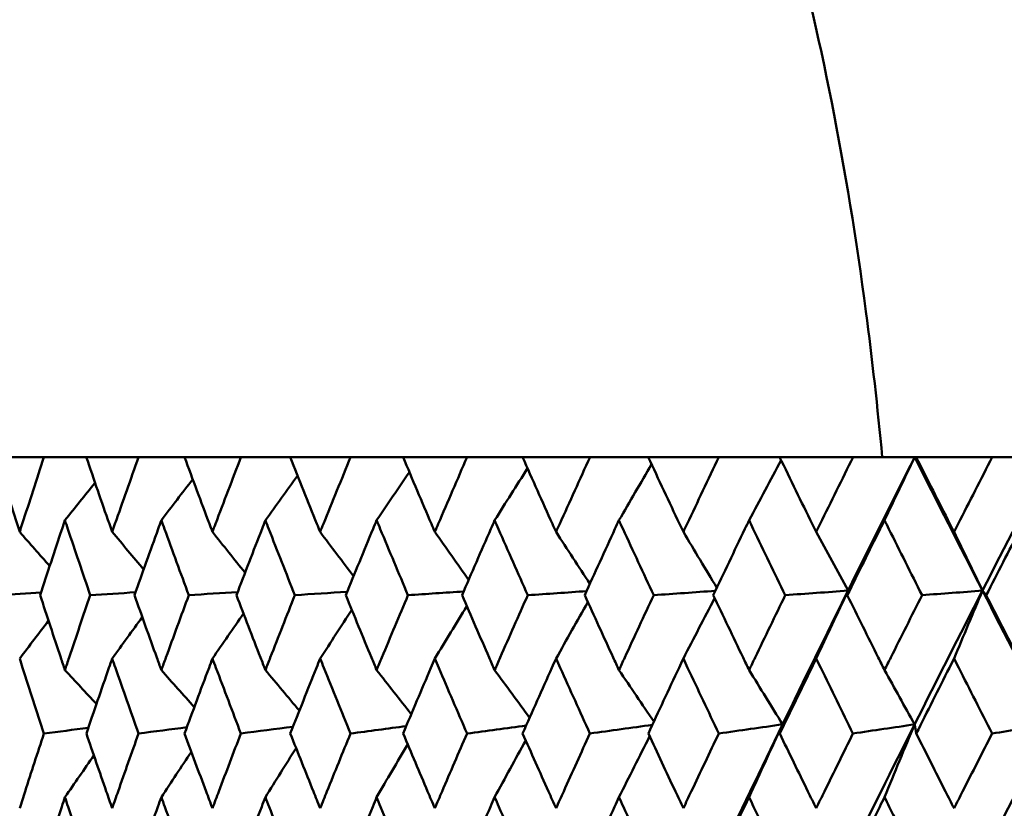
# Model space of a CAD drawing. Header units: millimetres. Extents: x 622 to 2742, y 42 to 2031.
# Tile 51 of 85: x 856.28 to 864.15, y 280.57 to 286.87. Entities that reach past the tile are written whole.
import ezdxf

# ---------------------------------------------------------------- set-up
doc = ezdxf.new("R2010")
doc.units = ezdxf.units.MM
doc.header["$LTSCALE"] = 10
doc.layers.add('Widoczne (ISO)', color=7, linetype='Continuous', lineweight=50)

msp = doc.modelspace()

# ---------------------------------------------------------------- linework, layer by layer
at = {"layer": 'Widoczne (ISO)'}
for p, q in [((856.4766, 283.3795), (856.0935, 283.3795)), ((856.4766, 283.3795), (856.8146, 283.3795)), ((857.2323, 283.3795), (856.8146, 283.3795)), ((857.2323, 283.3795), (857.5988, 283.3795)), ((858.0496, 283.3795), (857.5988, 283.3795)), ((858.0496, 283.3795), (858.4432, 283.3795)), ((858.9252, 283.3795), (858.4432, 283.3795)), ((858.9252, 283.3795), (859.3443, 283.3795)), ((859.8556, 283.3795), (859.3443, 283.3795)), ((859.8556, 283.3795), (860.2986, 283.3795)), ((860.8372, 283.3795), (860.2986, 283.3795)), ((860.8372, 283.3795), (861.3023, 283.3795)), ((861.8661, 283.3795), (861.3023, 283.3795)), ((861.8661, 283.3795), (862.3516, 283.3795)), ((862.9383, 283.3795), (862.3516, 283.3795)), ((862.9383, 283.3795), (863.4301, 283.3795)), ((863.4301, 283.3795), (863.4421, 283.3795)), ((864.0494, 283.3795), (863.4421, 283.3795)), ((864.0494, 283.3795), (864.5216, 283.3795))]:
    msp.add_line(p, q, dxfattribs=at)
msp.add_circle((872.8243, 312.4119), 50, dxfattribs=at)
for points, knots in [([(858.297, 294.6979), (858.9358, 294.1577), (859.5138, 293.541), (860.548, 292.1546), (861.0042, 291.3849), (861.7948, 289.6924), (862.1292, 288.7697), (862.6763, 286.7711), (862.8889, 285.6953), (863.0906, 284.1635), (863.134, 283.7757), (863.1708, 283.3795)], [1, 1, 1, 1, 1.1906229, 1.1906229, 1.3812459, 1.3812459, 1.5718688, 1.5718688, 1.7624917, 1.7624917, 1.8252774, 1.8252774, 1.8252774, 1.8252774]), ([(856.0935, 283.3795), (856.149, 283.2019), (856.2052, 283.0242), (856.2688, 282.825), (856.2757, 282.8035), (856.2826, 282.7819)], [0, 0, 0, 0, 0.06135239, 0.06135239, 0.06879633, 0.06879633, 0.06879633, 0.06879633]), ([(856.2826, 282.7819), (856.2895, 282.8034), (856.2965, 282.825), (856.3605, 283.0242), (856.4182, 283.2019), (856.4766, 283.3795)], [0.05393723, 0.05393723, 0.05393723, 0.05393723, 0.06137399, 0.06137399, 0.12273355, 0.12273355, 0.12273355, 0.12273355]), ([(856.8146, 283.3795), (856.8753, 283.2019), (856.9367, 283.0242), (857.0061, 282.825), (857.0136, 282.8035), (857.0212, 282.7819)], [0, 0, 0, 0, 0.06135239, 0.06135239, 0.06879633, 0.06879633, 0.06879633, 0.06879633]), ([(857.0212, 282.7819), (857.0287, 282.8034), (857.0362, 282.825), (857.106, 283.0242), (857.1688, 283.2019), (857.2323, 283.3795)], [0.05393723, 0.05393723, 0.05393723, 0.05393723, 0.06137399, 0.06137399, 0.12273355, 0.12273355, 0.12273355, 0.12273355]), ([(857.5988, 283.3795), (857.6646, 283.2019), (857.7308, 283.0242), (857.8058, 282.825), (857.8139, 282.8035), (857.822, 282.7819)], [0, 0, 0, 0, 0.06135239, 0.06135239, 0.06879633, 0.06879633, 0.06879633, 0.06879633]), ([(857.822, 282.7819), (857.8302, 282.8034), (857.8383, 282.825), (857.9135, 283.0242), (857.9813, 283.2019), (858.0496, 283.3795)], [0.05393723, 0.05393723, 0.05393723, 0.05393723, 0.06137399, 0.06137399, 0.12273355, 0.12273355, 0.12273355, 0.12273355]), ([(858.4432, 283.3795), (858.5136, 283.2019), (858.5846, 283.0242), (858.6647, 282.825), (858.6734, 282.8035), (858.6821, 282.7819)], [0, 0, 0, 0, 0.06135239, 0.06135239, 0.06879633, 0.06879633, 0.06879633, 0.06879633]), ([(858.6821, 282.7819), (858.6908, 282.8034), (858.6995, 282.825), (858.7799, 283.0242), (858.8523, 283.2019), (858.9252, 283.3795)], [0.05393723, 0.05393723, 0.05393723, 0.05393723, 0.06137399, 0.06137399, 0.12273355, 0.12273355, 0.12273355, 0.12273355]), ([(859.3443, 283.3795), (859.4192, 283.2019), (859.4945, 283.0242), (859.5796, 282.825), (859.5888, 282.8035), (859.598, 282.7819)], [0, 0, 0, 0, 0.06135239, 0.06135239, 0.06879633, 0.06879633, 0.06879633, 0.06879633]), ([(859.598, 282.7819), (859.6072, 282.8034), (859.6164, 282.825), (859.7018, 283.0242), (859.7784, 283.2019), (859.8556, 283.3795)], [0.05393723, 0.05393723, 0.05393723, 0.05393723, 0.06137399, 0.06137399, 0.12273355, 0.12273355, 0.12273355, 0.12273355]), ([(860.2986, 283.3795), (860.3776, 283.2019), (860.4571, 283.0242), (860.5467, 282.825), (860.5564, 282.8035), (860.5661, 282.7819)], [0, 0, 0, 0, 0.06135239, 0.06135239, 0.06879633, 0.06879633, 0.06879633, 0.06879633]), ([(860.5661, 282.7819), (860.5758, 282.8034), (860.5855, 282.825), (860.6754, 283.0242), (860.756, 283.2019), (860.8372, 283.3795)], [0.05393723, 0.05393723, 0.05393723, 0.05393723, 0.06137399, 0.06137399, 0.12273355, 0.12273355, 0.12273355, 0.12273355]), ([(861.3023, 283.3795), (861.3852, 283.2019), (861.4685, 283.0242), (861.5623, 282.825), (861.5724, 282.8035), (861.5826, 282.7819)], [0, 0, 0, 0, 0.06135239, 0.06135239, 0.06879633, 0.06879633, 0.06879633, 0.06879633]), ([(861.5826, 282.7819), (861.5927, 282.8034), (861.6029, 282.825), (861.6969, 283.0242), (861.7813, 283.2019), (861.8661, 283.3795)], [0.05393723, 0.05393723, 0.05393723, 0.05393723, 0.06137399, 0.06137399, 0.12273355, 0.12273355, 0.12273355, 0.12273355]), ([(862.3516, 283.3795), (862.4379, 283.2019), (862.5246, 283.0242), (862.6223, 282.825), (862.6328, 282.8035), (862.6434, 282.7819)], [0, 0, 0, 0, 0.06135239, 0.06135239, 0.06879633, 0.06879633, 0.06879633, 0.06879633]), ([(862.6434, 282.7819), (862.654, 282.8034), (862.6646, 282.825), (862.7624, 283.0242), (862.8501, 283.2019), (862.9383, 283.3795)], [0.05393723, 0.05393723, 0.05393723, 0.05393723, 0.06137399, 0.06137399, 0.12273355, 0.12273355, 0.12273355, 0.12273355]), ([(863.4421, 283.3795), (863.5316, 283.2019), (863.6215, 283.0242), (863.7226, 282.825), (863.7335, 282.8035), (863.7444, 282.7819)], [0, 0, 0, 0, 0.06135239, 0.06135239, 0.06879633, 0.06879633, 0.06879633, 0.06879633]), ([(863.7444, 282.7819), (863.7554, 282.8034), (863.7663, 282.825), (863.8676, 283.0242), (863.9583, 283.2019), (864.0494, 283.3795)], [0.05393723, 0.05393723, 0.05393723, 0.05393723, 0.06137399, 0.06137399, 0.12273355, 0.12273355, 0.12273355, 0.12273355]), ([(856.6439, 282.8753), (856.6361, 282.8521), (856.6284, 282.8289), (856.5618, 282.6295), (856.5036, 282.4532), (856.4461, 282.2769)], [0.05804162, 0.05804162, 0.05804162, 0.05804162, 0.06605559, 0.06605559, 0.12689392, 0.12689392, 0.12689392, 0.12689392]), ([(856.8464, 282.2769), (856.7862, 282.4532), (856.7264, 282.6294), (856.6595, 282.8288), (856.6517, 282.8521), (856.6439, 282.8753)], [0.00523804, 0.00523804, 0.00523804, 0.00523804, 0.06606705, 0.06606705, 0.07409033, 0.07409033, 0.07409033, 0.07409033]), ([(857.414, 282.8753), (857.4056, 282.8521), (857.3971, 282.8289), (857.3249, 282.6295), (857.2617, 282.4532), (857.1991, 282.2769)], [0.05804162, 0.05804162, 0.05804162, 0.05804162, 0.06605559, 0.06605559, 0.12689392, 0.12689392, 0.12689392, 0.12689392]), ([(857.6333, 282.2769), (857.5681, 282.4532), (857.5035, 282.6294), (857.4309, 282.8288), (857.4224, 282.8521), (857.414, 282.8753)], [0.00523804, 0.00523804, 0.00523804, 0.00523804, 0.06606705, 0.06606705, 0.07409033, 0.07409033, 0.07409033, 0.07409033]), ([(858.2449, 282.8753), (858.2358, 282.8521), (858.2268, 282.8289), (858.1492, 282.6295), (858.0812, 282.4532), (858.0139, 282.2769)], [0.05804162, 0.05804162, 0.05804162, 0.05804162, 0.06605559, 0.06605559, 0.12689392, 0.12689392, 0.12689392, 0.12689392]), ([(858.4801, 282.2769), (858.4103, 282.4532), (858.3409, 282.6294), (858.263, 282.8288), (858.2539, 282.8521), (858.2449, 282.8753)], [0.00523804, 0.00523804, 0.00523804, 0.00523804, 0.06606705, 0.06606705, 0.07409033, 0.07409033, 0.07409033, 0.07409033]), ([(859.1333, 282.8753), (859.1237, 282.8521), (859.114, 282.8289), (859.0314, 282.6295), (858.9589, 282.4532), (858.887, 282.2769)], [0.05804162, 0.05804162, 0.05804162, 0.05804162, 0.06605559, 0.06605559, 0.12689392, 0.12689392, 0.12689392, 0.12689392]), ([(859.3836, 282.2769), (859.3093, 282.4532), (859.2356, 282.6294), (859.1526, 282.8288), (859.143, 282.8521), (859.1333, 282.8753)], [0.00523804, 0.00523804, 0.00523804, 0.00523804, 0.06606705, 0.06606705, 0.07409033, 0.07409033, 0.07409033, 0.07409033]), ([(860.0758, 282.8753), (860.0656, 282.8521), (860.0554, 282.8289), (859.968, 282.6295), (859.8913, 282.4532), (859.8152, 282.2769)], [0.05804162, 0.05804162, 0.05804162, 0.05804162, 0.06605559, 0.06605559, 0.12689392, 0.12689392, 0.12689392, 0.12689392]), ([(860.34, 282.2769), (860.2617, 282.4532), (860.1838, 282.6294), (860.0962, 282.8288), (860.086, 282.8521), (860.0758, 282.8753)], [0.00523804, 0.00523804, 0.00523804, 0.00523804, 0.06606705, 0.06606705, 0.07409033, 0.07409033, 0.07409033, 0.07409033]), ([(861.0685, 282.8753), (861.0579, 282.8521), (861.0472, 282.8289), (860.9554, 282.6295), (860.8748, 282.4532), (860.7947, 282.2769)], [0.05804162, 0.05804162, 0.05804162, 0.05804162, 0.06605559, 0.06605559, 0.12689392, 0.12689392, 0.12689392, 0.12689392]), ([(861.3458, 282.2769), (861.2637, 282.4532), (861.182, 282.6294), (861.09, 282.8288), (861.0793, 282.8521), (861.0685, 282.8753)], [0.00523804, 0.00523804, 0.00523804, 0.00523804, 0.06606705, 0.06606705, 0.07409033, 0.07409033, 0.07409033, 0.07409033]), ([(862.1077, 282.8753), (862.0966, 282.8521), (862.0854, 282.8289), (861.9896, 282.6295), (861.9054, 282.4532), (861.8217, 282.2769)], [0.05804162, 0.05804162, 0.05804162, 0.05804162, 0.06605559, 0.06605559, 0.12689392, 0.12689392, 0.12689392, 0.12689392]), ([(862.3968, 282.2769), (862.3113, 282.4532), (862.2261, 282.6294), (862.1301, 282.8288), (862.1189, 282.8521), (862.1077, 282.8753)], [0.00523804, 0.00523804, 0.00523804, 0.00523804, 0.06606705, 0.06606705, 0.07409033, 0.07409033, 0.07409033, 0.07409033]), ([(863.1892, 282.8753), (863.1776, 282.8521), (863.166, 282.8289), (863.0666, 282.6295), (862.9791, 282.4532), (862.8921, 282.2769)], [0.05804162, 0.05804162, 0.05804162, 0.05804162, 0.06605559, 0.06605559, 0.12689392, 0.12689392, 0.12689392, 0.12689392]), ([(863.489, 282.2769), (863.4004, 282.4532), (863.312, 282.6294), (863.2124, 282.8288), (863.2008, 282.8521), (863.1892, 282.8753)], [0.00523804, 0.00523804, 0.00523804, 0.00523804, 0.06606705, 0.06606705, 0.07409033, 0.07409033, 0.07409033, 0.07409033]), ([(864.3087, 282.8753), (864.2967, 282.8521), (864.2847, 282.8289), (864.1821, 282.6295), (864.0917, 282.4532), (864.0017, 282.2769)], [0.05804162, 0.05804162, 0.05804162, 0.05804162, 0.06605559, 0.06605559, 0.12689392, 0.12689392, 0.12689392, 0.12689392]), ([(856.4461, 282.2769), (856.5003, 282.111), (856.5551, 281.945), (856.6215, 281.7456), (856.6327, 281.7121), (856.6439, 281.6787)], [0.00418374, 0.00418374, 0.00418374, 0.00418374, 0.06147247, 0.06147247, 0.07302352, 0.07302352, 0.07302352, 0.07302352]), ([(856.6439, 281.6787), (856.6551, 281.7121), (856.6663, 281.7456), (856.7333, 281.945), (856.7896, 282.111), (856.8464, 282.2769)], [0.04993807, 0.04993807, 0.04993807, 0.04993807, 0.0614821, 0.0614821, 0.11877783, 0.11877783, 0.11877783, 0.11877783]), ([(857.1991, 282.2769), (857.2581, 282.111), (857.3176, 281.945), (857.3897, 281.7456), (857.4018, 281.7121), (857.414, 281.6787)], [0.00418374, 0.00418374, 0.00418374, 0.00418374, 0.06147247, 0.06147247, 0.07302352, 0.07302352, 0.07302352, 0.07302352]), ([(857.414, 281.6787), (857.4261, 281.7121), (857.4383, 281.7456), (857.5109, 281.945), (857.5718, 282.111), (857.6333, 282.2769)], [0.04993807, 0.04993807, 0.04993807, 0.04993807, 0.0614821, 0.0614821, 0.11877783, 0.11877783, 0.11877783, 0.11877783]), ([(858.0139, 282.2769), (858.0774, 282.111), (858.1414, 281.945), (858.2188, 281.7456), (858.2318, 281.7121), (858.2449, 281.6787)], [0.00418374, 0.00418374, 0.00418374, 0.00418374, 0.06147247, 0.06147247, 0.07302352, 0.07302352, 0.07302352, 0.07302352]), ([(858.2449, 281.6787), (858.2579, 281.7121), (858.271, 281.7456), (858.3489, 281.945), (858.4143, 282.111), (858.4801, 282.2769)], [0.04993807, 0.04993807, 0.04993807, 0.04993807, 0.0614821, 0.0614821, 0.11877783, 0.11877783, 0.11877783, 0.11877783]), ([(858.887, 282.2769), (858.9548, 282.111), (859.023, 281.945), (859.1056, 281.7456), (859.1194, 281.7121), (859.1333, 281.6787)], [0.00418374, 0.00418374, 0.00418374, 0.00418374, 0.06147247, 0.06147247, 0.07302352, 0.07302352, 0.07302352, 0.07302352]), ([(859.1333, 281.6787), (859.1472, 281.7121), (859.1611, 281.7456), (859.244, 281.945), (859.3136, 282.111), (859.3836, 282.2769)], [0.04993807, 0.04993807, 0.04993807, 0.04993807, 0.0614821, 0.0614821, 0.11877783, 0.11877783, 0.11877783, 0.11877783]), ([(859.8152, 282.2769), (859.887, 282.111), (859.9592, 281.945), (860.0464, 281.7456), (860.0611, 281.7121), (860.0758, 281.6787)], [0.00418374, 0.00418374, 0.00418374, 0.00418374, 0.06147247, 0.06147247, 0.07302352, 0.07302352, 0.07302352, 0.07302352]), ([(860.0758, 281.6787), (860.0904, 281.7121), (860.1051, 281.7456), (860.1928, 281.945), (860.2662, 282.111), (860.34, 282.2769)], [0.04993807, 0.04993807, 0.04993807, 0.04993807, 0.0614821, 0.0614821, 0.11877783, 0.11877783, 0.11877783, 0.11877783]), ([(860.7947, 282.2769), (860.8702, 282.111), (860.9461, 281.945), (861.0377, 281.7456), (861.0531, 281.7121), (861.0685, 281.6787)], [0.00418374, 0.00418374, 0.00418374, 0.00418374, 0.06147247, 0.06147247, 0.07302352, 0.07302352, 0.07302352, 0.07302352]), ([(861.0685, 281.6787), (861.0839, 281.7121), (861.0994, 281.7456), (861.1914, 281.945), (861.2684, 282.111), (861.3458, 282.2769)], [0.04993807, 0.04993807, 0.04993807, 0.04993807, 0.0614821, 0.0614821, 0.11877783, 0.11877783, 0.11877783, 0.11877783]), ([(861.8217, 282.2769), (861.9006, 282.111), (861.9799, 281.945), (862.0756, 281.7456), (862.0916, 281.7121), (862.1077, 281.6787)], [0.00418374, 0.00418374, 0.00418374, 0.00418374, 0.06147247, 0.06147247, 0.07302352, 0.07302352, 0.07302352, 0.07302352]), ([(862.1077, 281.6787), (862.1238, 281.7121), (862.1399, 281.7456), (862.2359, 281.945), (862.3162, 282.111), (862.3968, 282.2769)], [0.04993807, 0.04993807, 0.04993807, 0.04993807, 0.0614821, 0.0614821, 0.11877783, 0.11877783, 0.11877783, 0.11877783]), ([(862.8921, 282.2769), (862.9742, 282.111), (863.0565, 281.945), (863.1558, 281.7456), (863.1725, 281.7121), (863.1892, 281.6787)], [0.00418374, 0.00418374, 0.00418374, 0.00418374, 0.06147247, 0.06147247, 0.07302352, 0.07302352, 0.07302352, 0.07302352]), ([(863.1892, 281.6787), (863.2059, 281.7121), (863.2226, 281.7456), (863.3222, 281.945), (863.4054, 282.111), (863.489, 282.2769)], [0.04993807, 0.04993807, 0.04993807, 0.04993807, 0.0614821, 0.0614821, 0.11877783, 0.11877783, 0.11877783, 0.11877783]), ([(864.0017, 282.2769), (864.0866, 282.111), (864.1716, 281.945), (864.2742, 281.7456), (864.2914, 281.7121), (864.3087, 281.6787)], [0.00418374, 0.00418374, 0.00418374, 0.00418374, 0.06147247, 0.06147247, 0.07302352, 0.07302352, 0.07302352, 0.07302352]), ([(856.4761, 281.1718), (856.4188, 281.3469), (856.3622, 281.522), (856.2983, 281.7216), (856.2905, 281.7461), (856.2826, 281.7706)], [0.01044349, 0.01044349, 0.01044349, 0.01044349, 0.07085106, 0.07085106, 0.07930241, 0.07930241, 0.07930241, 0.07930241]), ([(857.0212, 281.7706), (857.0126, 281.7462), (857.0041, 281.7217), (856.9349, 281.5221), (856.8747, 281.3469), (856.8151, 281.1718)], [0.06241522, 0.06241522, 0.06241522, 0.06241522, 0.0708546, 0.0708546, 0.13127416, 0.13127416, 0.13127416, 0.13127416]), ([(857.2317, 281.1718), (857.1695, 281.3469), (857.1079, 281.522), (857.0382, 281.7216), (857.0297, 281.7461), (857.0212, 281.7706)], [0.01044349, 0.01044349, 0.01044349, 0.01044349, 0.07085106, 0.07085106, 0.07930241, 0.07930241, 0.07930241, 0.07930241]), ([(857.822, 281.7706), (857.8128, 281.7462), (857.8037, 281.7217), (857.7289, 281.5221), (857.6639, 281.3469), (857.5994, 281.1718)], [0.06241522, 0.06241522, 0.06241522, 0.06241522, 0.0708546, 0.0708546, 0.13127416, 0.13127416, 0.13127416, 0.13127416]), ([(858.049, 281.1718), (857.982, 281.3469), (857.9156, 281.522), (857.8404, 281.7216), (857.8312, 281.7461), (857.822, 281.7706)], [0.01044349, 0.01044349, 0.01044349, 0.01044349, 0.07085106, 0.07085106, 0.07930241, 0.07930241, 0.07930241, 0.07930241]), ([(858.6821, 281.7706), (858.6723, 281.7462), (858.6625, 281.7217), (858.5825, 281.5221), (858.5129, 281.3469), (858.4438, 281.1718)], [0.06241522, 0.06241522, 0.06241522, 0.06241522, 0.0708546, 0.0708546, 0.13127416, 0.13127416, 0.13127416, 0.13127416]), ([(858.9245, 281.1718), (858.8531, 281.3469), (858.7821, 281.522), (858.7018, 281.7216), (858.692, 281.7461), (858.6821, 281.7706)], [0.01044349, 0.01044349, 0.01044349, 0.01044349, 0.07085106, 0.07085106, 0.07930241, 0.07930241, 0.07930241, 0.07930241]), ([(859.598, 281.7706), (859.5876, 281.7462), (859.5772, 281.7217), (859.4923, 281.5221), (859.4184, 281.3469), (859.345, 281.1718)], [0.06241522, 0.06241522, 0.06241522, 0.06241522, 0.0708546, 0.0708546, 0.13127416, 0.13127416, 0.13127416, 0.13127416]), ([(859.8549, 281.1718), (859.7792, 281.3469), (859.7041, 281.522), (859.6189, 281.7216), (859.6085, 281.7461), (859.598, 281.7706)], [0.01044349, 0.01044349, 0.01044349, 0.01044349, 0.07085106, 0.07085106, 0.07930241, 0.07930241, 0.07930241, 0.07930241]), ([(860.5661, 281.7706), (860.5551, 281.7462), (860.5442, 281.7217), (860.4548, 281.5221), (860.3768, 281.3469), (860.2993, 281.1718)], [0.06241522, 0.06241522, 0.06241522, 0.06241522, 0.0708546, 0.0708546, 0.13127416, 0.13127416, 0.13127416, 0.13127416]), ([(860.8364, 281.1718), (860.7569, 281.3469), (860.6778, 281.522), (860.5881, 281.7216), (860.5771, 281.7461), (860.5661, 281.7706)], [0.01044349, 0.01044349, 0.01044349, 0.01044349, 0.07085106, 0.07085106, 0.07930241, 0.07930241, 0.07930241, 0.07930241]), ([(861.5826, 281.7706), (861.5711, 281.7462), (861.5596, 281.7217), (861.466, 281.5221), (861.3843, 281.3469), (861.3031, 281.1718)], [0.06241522, 0.06241522, 0.06241522, 0.06241522, 0.0708546, 0.0708546, 0.13127416, 0.13127416, 0.13127416, 0.13127416]), ([(861.8653, 281.1718), (861.7822, 281.3469), (861.6995, 281.522), (861.6056, 281.7216), (861.5941, 281.7461), (861.5826, 281.7706)], [0.01044349, 0.01044349, 0.01044349, 0.01044349, 0.07085106, 0.07085106, 0.07930241, 0.07930241, 0.07930241, 0.07930241]), ([(862.6434, 281.7706), (862.6315, 281.7462), (862.6195, 281.7217), (862.5221, 281.5221), (862.437, 281.3469), (862.3524, 281.1718)], [0.06241522, 0.06241522, 0.06241522, 0.06241522, 0.0708546, 0.0708546, 0.13127416, 0.13127416, 0.13127416, 0.13127416]), ([(862.9374, 281.1718), (862.8511, 281.3469), (862.7651, 281.522), (862.6674, 281.7216), (862.6554, 281.7461), (862.6434, 281.7706)], [0.01044349, 0.01044349, 0.01044349, 0.01044349, 0.07085106, 0.07085106, 0.07930241, 0.07930241, 0.07930241, 0.07930241]), ([(863.7444, 281.7706), (863.7321, 281.7462), (863.7197, 281.7217), (863.6188, 281.5221), (863.5307, 281.3469), (863.4429, 281.1718)], [0.06241522, 0.06241522, 0.06241522, 0.06241522, 0.0708546, 0.0708546, 0.13127416, 0.13127416, 0.13127416, 0.13127416]), ([(864.0486, 281.1718), (863.9593, 281.3469), (863.8703, 281.522), (863.7692, 281.7216), (863.7568, 281.7461), (863.7444, 281.7706)], [0.01044349, 0.01044349, 0.01044349, 0.01044349, 0.07085106, 0.07085106, 0.07930241, 0.07930241, 0.07930241, 0.07930241]), ([(856.2826, 280.5742), (856.2971, 280.6193), (856.3115, 280.6644), (856.3756, 280.8636), (856.4256, 281.0177), (856.4761, 281.1718)], [0.04598621, 0.04598621, 0.04598621, 0.04598621, 0.06155279, 0.06155279, 0.11473062, 0.11473062, 0.11473062, 0.11473062]), ([(856.8151, 281.1718), (856.8677, 281.0177), (856.9206, 280.8636), (856.9897, 280.6645), (857.0054, 280.6193), (857.0212, 280.5742)], [0.00838421, 0.00838421, 0.00838421, 0.00838421, 0.06155515, 0.06155515, 0.07712864, 0.07712864, 0.07712864, 0.07712864]), ([(857.0212, 280.5742), (857.0369, 280.6193), (857.0526, 280.6644), (857.1224, 280.8636), (857.1769, 281.0177), (857.2317, 281.1718)], [0.04598621, 0.04598621, 0.04598621, 0.04598621, 0.06155279, 0.06155279, 0.11473062, 0.11473062, 0.11473062, 0.11473062]), ([(857.5994, 281.1718), (857.6563, 281.0177), (857.7135, 280.8636), (857.7881, 280.6645), (857.8051, 280.6193), (857.822, 280.5742)], [0.00838421, 0.00838421, 0.00838421, 0.00838421, 0.06155515, 0.06155515, 0.07712864, 0.07712864, 0.07712864, 0.07712864]), ([(857.822, 280.5742), (857.839, 280.6193), (857.856, 280.6644), (857.9312, 280.8636), (857.9899, 281.0177), (858.049, 281.1718)], [0.04598621, 0.04598621, 0.04598621, 0.04598621, 0.06155279, 0.06155279, 0.11473062, 0.11473062, 0.11473062, 0.11473062]), ([(858.4438, 281.1718), (858.5047, 281.0177), (858.5661, 280.8636), (858.6459, 280.6645), (858.664, 280.6193), (858.6821, 280.5742)], [0.00838421, 0.00838421, 0.00838421, 0.00838421, 0.06155515, 0.06155515, 0.07712864, 0.07712864, 0.07712864, 0.07712864]), ([(858.6821, 280.5742), (858.7003, 280.6193), (858.7184, 280.6644), (858.7988, 280.8636), (858.8615, 281.0177), (858.9245, 281.1718)], [0.04598621, 0.04598621, 0.04598621, 0.04598621, 0.06155279, 0.06155279, 0.11473062, 0.11473062, 0.11473062, 0.11473062]), ([(859.345, 281.1718), (859.4097, 281.0177), (859.4749, 280.8636), (859.5595, 280.6645), (859.5788, 280.6193), (859.598, 280.5742)], [0.00838421, 0.00838421, 0.00838421, 0.00838421, 0.06155515, 0.06155515, 0.07712864, 0.07712864, 0.07712864, 0.07712864]), ([(859.598, 280.5742), (859.6173, 280.6193), (859.6365, 280.6644), (859.7218, 280.8636), (859.7881, 281.0177), (859.8549, 281.1718)], [0.04598621, 0.04598621, 0.04598621, 0.04598621, 0.06155279, 0.06155279, 0.11473062, 0.11473062, 0.11473062, 0.11473062]), ([(860.2993, 281.1718), (860.3677, 281.0177), (860.4363, 280.8636), (860.5256, 280.6645), (860.5458, 280.6193), (860.5661, 280.5742)], [0.00838421, 0.00838421, 0.00838421, 0.00838421, 0.06155515, 0.06155515, 0.07712864, 0.07712864, 0.07712864, 0.07712864]), ([(860.5661, 280.5742), (860.5864, 280.6193), (860.6067, 280.6644), (860.6965, 280.8636), (860.7663, 281.0177), (860.8364, 281.1718)], [0.04598621, 0.04598621, 0.04598621, 0.04598621, 0.06155279, 0.06155279, 0.11473062, 0.11473062, 0.11473062, 0.11473062]), ([(861.3031, 281.1718), (861.3747, 281.0177), (861.4467, 280.8636), (861.5402, 280.6645), (861.5614, 280.6193), (861.5826, 280.5742)], [0.00838421, 0.00838421, 0.00838421, 0.00838421, 0.06155515, 0.06155515, 0.07712864, 0.07712864, 0.07712864, 0.07712864]), ([(861.5826, 280.5742), (861.6038, 280.6193), (861.625, 280.6644), (861.719, 280.8636), (861.792, 281.0177), (861.8653, 281.1718)], [0.04598621, 0.04598621, 0.04598621, 0.04598621, 0.06155279, 0.06155279, 0.11473062, 0.11473062, 0.11473062, 0.11473062]), ([(862.3524, 281.1718), (862.427, 281.0177), (862.502, 280.8636), (862.5993, 280.6645), (862.6213, 280.6193), (862.6434, 280.5742)], [0.00838421, 0.00838421, 0.00838421, 0.00838421, 0.06155515, 0.06155515, 0.07712864, 0.07712864, 0.07712864, 0.07712864]), ([(862.6434, 280.5742), (862.6655, 280.6193), (862.6876, 280.6644), (862.7853, 280.8636), (862.8612, 281.0177), (862.9374, 281.1718)], [0.04598621, 0.04598621, 0.04598621, 0.04598621, 0.06155279, 0.06155279, 0.11473062, 0.11473062, 0.11473062, 0.11473062]), ([(863.4429, 281.1718), (863.5203, 281.0177), (863.598, 280.8636), (863.6987, 280.6645), (863.7216, 280.6193), (863.7444, 280.5742)], [0.00838421, 0.00838421, 0.00838421, 0.00838421, 0.06155515, 0.06155515, 0.07712864, 0.07712864, 0.07712864, 0.07712864]), ([(863.7444, 280.5742), (863.7673, 280.6193), (863.7902, 280.6644), (863.8913, 280.8636), (863.9698, 281.0177), (864.0486, 281.1718)], [0.04598621, 0.04598621, 0.04598621, 0.04598621, 0.06155279, 0.06155279, 0.11473062, 0.11473062, 0.11473062, 0.11473062]), ([(856.6439, 280.663), (856.6355, 280.6377), (856.6271, 280.6124), (856.5609, 280.4131), (856.5037, 280.239), (856.4472, 280.065)], [0.06686277, 0.06686277, 0.06686277, 0.06686277, 0.07557848, 0.07557848, 0.13558897, 0.13558897, 0.13558897, 0.13558897]), ([(856.8453, 280.065), (856.7861, 280.239), (856.7274, 280.413), (856.6608, 280.6123), (856.6523, 280.6377), (856.6439, 280.663)], [0.01556037, 0.01556037, 0.01556037, 0.01556037, 0.07555527, 0.07555527, 0.08428623, 0.08428623, 0.08428623, 0.08428623]), ([(857.414, 280.663), (857.4049, 280.6377), (857.3957, 280.6124), (857.3239, 280.4131), (857.2618, 280.239), (857.2003, 280.065)], [0.06686277, 0.06686277, 0.06686277, 0.06686277, 0.07557848, 0.07557848, 0.13558897, 0.13558897, 0.13558897, 0.13558897]), ([(857.6321, 280.065), (857.568, 280.239), (857.5045, 280.413), (857.4323, 280.6123), (857.4231, 280.6377), (857.414, 280.663)], [0.01556037, 0.01556037, 0.01556037, 0.01556037, 0.07555527, 0.07555527, 0.08428623, 0.08428623, 0.08428623, 0.08428623]), ([(858.2449, 280.663), (858.2351, 280.6377), (858.2253, 280.6124), (858.1482, 280.4131), (858.0814, 280.239), (858.0151, 280.065)], [0.06686277, 0.06686277, 0.06686277, 0.06686277, 0.07557848, 0.07557848, 0.13558897, 0.13558897, 0.13558897, 0.13558897]), ([(858.4788, 280.065), (858.4102, 280.239), (858.342, 280.413), (858.2645, 280.6123), (858.2547, 280.6377), (858.2449, 280.663)], [0.01556037, 0.01556037, 0.01556037, 0.01556037, 0.07555527, 0.07555527, 0.08428623, 0.08428623, 0.08428623, 0.08428623]), ([(859.1333, 280.663), (859.1229, 280.6377), (859.1124, 280.6124), (859.0303, 280.4131), (858.9591, 280.239), (858.8884, 280.065)], [0.06686277, 0.06686277, 0.06686277, 0.06686277, 0.07557848, 0.07557848, 0.13558897, 0.13558897, 0.13558897, 0.13558897]), ([(859.3822, 280.065), (859.3092, 280.239), (859.2367, 280.413), (859.1542, 280.6123), (859.1438, 280.6377), (859.1333, 280.663)], [0.01556037, 0.01556037, 0.01556037, 0.01556037, 0.07555527, 0.07555527, 0.08428623, 0.08428623, 0.08428623, 0.08428623]), ([(860.0758, 280.663), (860.0647, 280.6377), (860.0537, 280.6124), (859.9669, 280.4131), (859.8915, 280.239), (859.8166, 280.065)], [0.06686277, 0.06686277, 0.06686277, 0.06686277, 0.07557848, 0.07557848, 0.13558897, 0.13558897, 0.13558897, 0.13558897]), ([(860.3386, 280.065), (860.2616, 280.239), (860.1851, 280.413), (860.0979, 280.6123), (860.0868, 280.6377), (860.0758, 280.663)], [0.01556037, 0.01556037, 0.01556037, 0.01556037, 0.07555527, 0.07555527, 0.08428623, 0.08428623, 0.08428623, 0.08428623]), ([(861.0685, 280.663), (861.057, 280.6377), (861.0454, 280.6124), (860.9542, 280.4131), (860.875, 280.239), (860.7962, 280.065)], [0.06686277, 0.06686277, 0.06686277, 0.06686277, 0.07557848, 0.07557848, 0.13558897, 0.13558897, 0.13558897, 0.13558897]), ([(861.3442, 280.065), (861.2636, 280.239), (861.1833, 280.413), (861.0918, 280.6123), (861.0802, 280.6377), (861.0685, 280.663)], [0.01556037, 0.01556037, 0.01556037, 0.01556037, 0.07555527, 0.07555527, 0.08428623, 0.08428623, 0.08428623, 0.08428623]), ([(862.1077, 280.663), (862.0956, 280.6377), (862.0835, 280.6124), (861.9883, 280.4131), (861.9056, 280.239), (861.8233, 280.065)], [0.06686277, 0.06686277, 0.06686277, 0.06686277, 0.07557848, 0.07557848, 0.13558897, 0.13558897, 0.13558897, 0.13558897]), ([(862.3952, 280.065), (862.3111, 280.239), (862.2274, 280.413), (862.132, 280.6123), (862.1198, 280.6377), (862.1077, 280.663)], [0.01556037, 0.01556037, 0.01556037, 0.01556037, 0.07555527, 0.07555527, 0.08428623, 0.08428623, 0.08428623, 0.08428623]), ([(863.1892, 280.663), (863.1766, 280.6377), (863.1641, 280.6124), (863.0652, 280.4131), (862.9793, 280.239), (862.8938, 280.065)], [0.06686277, 0.06686277, 0.06686277, 0.06686277, 0.07557848, 0.07557848, 0.13558897, 0.13558897, 0.13558897, 0.13558897]), ([(863.4874, 280.065), (863.4002, 280.239), (863.3134, 280.413), (863.2143, 280.6123), (863.2018, 280.6377), (863.1892, 280.663)], [0.01556037, 0.01556037, 0.01556037, 0.01556037, 0.07555527, 0.07555527, 0.08428623, 0.08428623, 0.08428623, 0.08428623]), ([(864.3087, 280.663), (864.2957, 280.6377), (864.2828, 280.6124), (864.1807, 280.4131), (864.0919, 280.239), (864.0034, 280.065)], [0.06686277, 0.06686277, 0.06686277, 0.06686277, 0.07557848, 0.07557848, 0.13558897, 0.13558897, 0.13558897, 0.13558897])]:
    msp.add_open_spline(points, degree=3, knots=knots, dxfattribs=at)
for points in [[(861.0685, 282.8753), (861.1552, 283.0247), (861.242, 283.1737), (861.329, 283.3224)], [(862.1077, 282.8753), (862.1926, 283.0359), (862.2777, 283.1961), (862.363, 283.3559)], [(863.4301, 283.3795), (863.251, 283.0243), (863.0735, 282.6689), (862.8978, 282.3133)], [(863.1892, 282.8753), (863.2693, 283.0438), (863.3496, 283.2119), (863.4301, 283.3795)], [(863.4301, 283.3795), (863.6091, 283.0243), (863.7896, 282.6689), (863.9713, 282.3133)], [(864.5216, 283.3795), (864.3367, 283.0243), (864.1532, 282.6689), (863.9713, 282.3133)], [(859.1333, 282.8753), (859.2202, 283.004), (859.3073, 283.1324), (859.3945, 283.2605)], [(860.0758, 282.8753), (860.163, 283.0141), (860.2505, 283.1525), (860.3381, 283.2907)], [(856.6439, 282.8753), (856.724, 282.9756), (856.8042, 283.0758), (856.8845, 283.1758)], [(857.414, 282.8753), (857.4973, 282.9848), (857.5807, 283.0942), (857.6642, 283.2033)], [(858.2449, 282.8753), (858.3304, 282.9942), (858.4161, 283.113), (858.502, 283.2315)], [(856.2826, 282.7819), (856.3625, 282.6911), (856.4424, 282.6003), (856.5224, 282.5097)], [(857.0212, 282.7819), (857.1049, 282.6822), (857.1887, 282.5826), (857.2726, 282.4831)], [(857.822, 282.7819), (857.9088, 282.6731), (857.9956, 282.5645), (858.0825, 282.456)], [(858.6821, 282.7819), (858.7709, 282.6638), (858.8598, 282.5458), (858.9488, 282.428)], [(859.598, 282.7819), (859.6879, 282.6541), (859.7779, 282.5264), (859.868, 282.3989)], [(860.5661, 282.7819), (860.6561, 282.6438), (860.7461, 282.506), (860.8363, 282.3684)], [(861.5826, 282.7819), (861.6715, 282.633), (861.7606, 282.4844), (861.8498, 282.336)], [(862.6434, 282.7819), (862.7281, 282.6254), (862.8129, 282.4692), (862.8978, 282.3133)], [(863.7444, 282.7819), (863.82, 282.6254), (863.8956, 282.4692), (863.9713, 282.3133)], [(856.4529, 282.2979), (856.3428, 282.2909), (856.2327, 282.2839), (856.1226, 282.2769)], [(857.2073, 282.2999), (857.087, 282.2923), (856.9667, 282.2846), (856.8464, 282.2769)], [(858.0235, 282.3021), (857.8934, 282.2937), (857.7634, 282.2853), (857.6333, 282.2769)], [(858.8982, 282.3043), (858.7588, 282.2952), (858.6195, 282.286), (858.4801, 282.2769)], [(859.828, 282.3066), (859.6799, 282.2967), (859.5317, 282.2868), (859.3836, 282.2769)], [(860.8093, 282.309), (860.6529, 282.2983), (860.4965, 282.2876), (860.34, 282.2769)], [(861.8381, 282.3115), (861.674, 282.3), (861.5099, 282.2884), (861.3458, 282.2769)], [(862.8978, 282.3133), (862.7219, 281.9572), (862.5476, 281.6009), (862.3751, 281.2446)], [(862.8978, 282.3133), (862.7308, 282.3011), (862.5638, 282.289), (862.3968, 282.2769)], [(862.6434, 281.7706), (862.728, 281.952), (862.8128, 282.1328), (862.8978, 282.3133)], [(862.8978, 282.3133), (862.8959, 282.3011), (862.894, 282.289), (862.8921, 282.2769)], [(863.9713, 282.3133), (863.7892, 281.9572), (863.6086, 281.6009), (863.4296, 281.2446)], [(863.9713, 282.3133), (863.8106, 282.3011), (863.6498, 282.289), (863.489, 282.2769)], [(863.7444, 281.7706), (863.8198, 281.952), (863.8955, 282.1328), (863.9713, 282.3133)], [(863.9713, 282.3133), (864.1533, 281.9572), (864.3366, 281.6009), (864.5211, 281.2446)], [(863.9713, 282.3133), (863.9815, 282.3011), (863.9916, 282.289), (864.0017, 282.2769)], [(860.5661, 281.7706), (860.6506, 281.9211), (860.7353, 282.0712), (860.8201, 282.2211)], [(861.5826, 281.7706), (861.6657, 281.9321), (861.7491, 282.0932), (861.8326, 282.2539)], [(858.6821, 281.7706), (858.7662, 281.9005), (858.8505, 282.0302), (858.935, 282.1596)], [(859.598, 281.7706), (859.6828, 281.9106), (859.7678, 282.0503), (859.853, 282.1897)], [(856.2826, 281.7706), (856.3592, 281.8717), (856.436, 281.9727), (856.5128, 282.0735)], [(857.0212, 281.7706), (857.1012, 281.8812), (857.1813, 281.9915), (857.2616, 282.1017)], [(857.822, 281.7706), (857.9046, 281.8907), (857.9872, 282.0106), (858.0701, 282.1303)], [(856.6439, 281.6787), (856.7278, 281.5882), (856.8117, 281.4979), (856.8957, 281.4077)], [(857.414, 281.6787), (857.5016, 281.5795), (857.5892, 281.4805), (857.6769, 281.3816)], [(858.2449, 281.6787), (858.3352, 281.5706), (858.4257, 281.4626), (858.5162, 281.3547)], [(859.1333, 281.6787), (859.2255, 281.5612), (859.3177, 281.4439), (859.4101, 281.3268)], [(860.0758, 281.6787), (860.1688, 281.5514), (860.2618, 281.4244), (860.355, 281.2975)], [(861.0685, 281.6787), (861.1613, 281.5411), (861.2541, 281.4037), (861.3471, 281.2665)], [(862.1077, 281.6787), (862.1967, 281.5337), (862.2859, 281.3891), (862.3751, 281.2446)], [(863.1892, 281.6787), (863.2692, 281.5337), (863.3494, 281.3891), (863.4296, 281.2446)], [(856.8305, 281.2169), (856.7124, 281.2019), (856.5942, 281.1868), (856.4761, 281.1718)], [(857.6177, 281.2214), (857.4891, 281.2048), (857.3604, 281.1883), (857.2317, 281.1718)], [(858.4652, 281.226), (858.3265, 281.2079), (858.1877, 281.1898), (858.049, 281.1718)], [(859.3697, 281.2307), (859.2213, 281.2111), (859.0729, 281.1914), (858.9245, 281.1718)], [(860.3276, 281.2357), (860.17, 281.2144), (860.0125, 281.1931), (859.8549, 281.1718)], [(861.3352, 281.2409), (861.169, 281.2179), (861.0027, 281.1948), (860.8364, 281.1718)], [(862.3751, 281.2446), (862.2024, 280.8879), (862.0315, 280.5312), (861.8624, 280.1745)], [(862.3751, 281.2446), (862.2052, 281.2203), (862.0352, 281.1961), (861.8653, 281.1718)], [(862.1077, 280.663), (862.1965, 280.8573), (862.2857, 281.0512), (862.3751, 281.2446)], [(862.3751, 281.2446), (862.3675, 281.2203), (862.3599, 281.1961), (862.3524, 281.1718)], [(863.4296, 281.2446), (863.2504, 280.8879), (863.0728, 280.5312), (862.8968, 280.1745)], [(863.4296, 281.2446), (863.2655, 281.2203), (863.1015, 281.1961), (862.9374, 281.1718)], [(863.1892, 280.663), (863.269, 280.8573), (863.3492, 281.0512), (863.4296, 281.2446)], [(863.4296, 281.2446), (863.434, 281.2203), (863.4385, 281.1961), (863.4429, 281.1718)], [(864.5211, 281.2446), (864.3361, 280.8879), (864.1526, 280.5312), (863.9705, 280.1745)], [(864.5211, 281.2446), (864.3636, 281.2203), (864.2061, 281.1961), (864.0486, 281.1718)], [(860.0758, 280.663), (860.1582, 280.8146), (860.2408, 280.9659), (860.3237, 281.1169)], [(861.0685, 280.663), (861.15, 280.8254), (861.2317, 280.9875), (861.3136, 281.1493)], [(858.2449, 280.663), (858.3264, 280.794), (858.408, 280.9249), (858.4899, 281.0555)], [(859.1333, 280.663), (859.2157, 280.8041), (859.2984, 280.945), (859.3812, 281.0857)], [(856.6439, 280.663), (856.7208, 280.7744), (856.7978, 280.8856), (856.875, 280.9967)], [(857.414, 280.663), (857.4936, 280.7841), (857.5734, 280.9051), (857.6534, 281.0259)]]:
    msp.add_open_spline(points, degree=3, dxfattribs=at)

doc.saveas('drawing.dxf')
